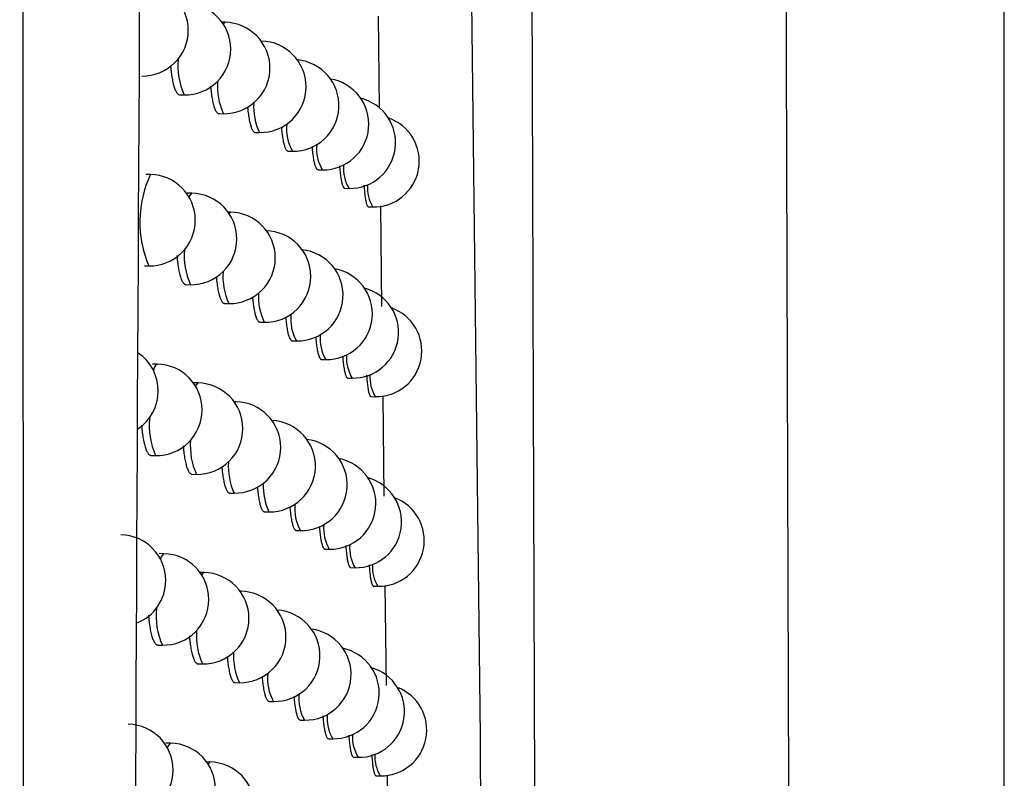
# Model space of a CAD drawing. Header units: millimetres. Extents: x -0.66 to 0.91, y -0.4 to 0.64.
# Tile 59 of 171: x 0.1877 to 0.19847, y 0.02524 to 0.03354. Entities that reach past the tile are written whole.
import ezdxf

# ---------------------------------------------------------------- set-up
doc = ezdxf.new("R2010")
doc.units = ezdxf.units.MM
doc.layers.add('FORMAT', color=7, linetype='Continuous')

msp = doc.modelspace()

# ---------------------------------------------------------------- linework, layer by layer
at = {"layer": 'FORMAT', "color": 7, "linetype": 'Continuous', "lineweight": 25}
for p, q in [((0.198474, 0.022126), (0.198474, 0.135921)), ((0.189947, 0.033509), (0.189913, 0.03351)), ((0.191622, 0.033577), (0.191634, 0.032568)), ((0.189452, 0.032716), (0.1895, 0.032715)), ((0.189881, 0.03251), (0.189929, 0.032509)), ((0.190276, 0.032305), (0.190324, 0.032304)), ((0.190636, 0.0321), (0.190684, 0.032099)), ((0.190964, 0.031896), (0.191011, 0.031895)), ((0.18913, 0.031845), (0.189079, 0.031846)), ((0.191257, 0.031693), (0.191304, 0.031692)), ((0.189585, 0.031639), (0.189534, 0.03164)), ((0.191517, 0.03149), (0.191564, 0.031489)), ((0.191647, 0.0315), (0.19166, 0.030401)), ((0.190006, 0.031433), (0.18998, 0.031434)), ((0.189064, 0.030846), (0.189112, 0.030845)), ((0.189519, 0.03064), (0.189567, 0.030639)), ((0.18994, 0.030434), (0.189988, 0.030434)), ((0.190328, 0.030229), (0.190376, 0.030228)), ((0.190682, 0.030025), (0.190729, 0.030024)), ((0.189205, 0.02977), (0.189154, 0.029771)), ((0.191002, 0.029821), (0.19105, 0.02982)), ((0.189651, 0.029564), (0.1896, 0.029565)), ((0.19129, 0.029618), (0.191337, 0.029617)), ((0.191544, 0.029415), (0.191591, 0.029414)), ((0.191672, 0.029424), (0.191685, 0.028327)), ((0.190065, 0.029359), (0.190046, 0.029359)), ((0.189139, 0.028771), (0.189187, 0.02877)), ((0.189585, 0.028565), (0.189634, 0.028564)), ((0.189999, 0.02836), (0.190047, 0.028359)), ((0.190379, 0.028155), (0.190427, 0.028154)), ((0.190726, 0.027951), (0.190774, 0.02795)), ((0.189278, 0.027696), (0.189227, 0.027697)), ((0.19104, 0.027747), (0.191088, 0.027746)), ((0.189717, 0.02749), (0.189673, 0.027491)), ((0.191322, 0.027544), (0.191369, 0.027543)), ((0.190122, 0.027285), (0.190112, 0.027285)), ((0.191572, 0.027341), (0.191618, 0.02734)), ((0.191697, 0.027349), (0.19171, 0.026255)), ((0.189212, 0.026697), (0.189261, 0.026696)), ((0.189651, 0.026491), (0.189699, 0.026491)), ((0.190056, 0.026286), (0.190104, 0.026285)), ((0.190429, 0.026081), (0.190477, 0.02608)), ((0.19077, 0.025877), (0.190817, 0.025876)), ((0.191078, 0.025673), (0.191126, 0.025673)), ((0.189351, 0.025623), (0.1893, 0.025624)), ((0.191354, 0.02547), (0.191401, 0.02547)), ((0.189781, 0.025417), (0.189746, 0.025418)), ((0.191598, 0.025268), (0.191645, 0.025267)), ((0.191721, 0.025275), (0.191734, 0.024183))]:
    msp.add_line(p, q, dxfattribs=at)
at = {"layer": 'FORMAT', "color": 7, "linetype": 'Continuous', "lineweight": 25, "flags": 128}
for points in [[(0.189926, 0.03349), (0.189947, 0.033509), (0.189947, 0.033509)], [(0.189554, 0.031596), (0.189556, 0.031601), (0.189585, 0.031639), (0.189585, 0.031639)], [(0.189989, 0.031421), (0.190006, 0.031433), (0.190006, 0.031433)], [(0.189624, 0.029529), (0.189651, 0.029564), (0.189651, 0.029564)], [(0.190052, 0.029352), (0.190064, 0.029359), (0.190065, 0.029359)], [(0.189242, 0.027634), (0.189249, 0.027658), (0.189278, 0.027696), (0.189278, 0.027696)], [(0.189692, 0.027464), (0.189716, 0.02749), (0.189717, 0.02749)], [(0.190114, 0.027282), (0.190122, 0.027285), (0.190122, 0.027285)], [(0.189317, 0.025571), (0.189322, 0.025585), (0.18935, 0.025623), (0.189351, 0.025623)], [(0.18976, 0.025398), (0.189781, 0.025417), (0.189781, 0.025417)]]:
    msp.add_lwpolyline(points, dxfattribs=at)
at = {"layer": 'FORMAT', "color": 7, "linetype": 'Continuous', "lineweight": 25}
for centre, radius, start, end in [((0.189045, 0.033421), 0.0005, 360, 88.978431), ((0.189509, 0.033215), 0.0005, 360, 88.978431), ((0.189938, 0.033009), 0.0005, 360, 88.978431), ((0.189045, 0.033421), 0.0005, 268.978431, 360), ((0.190333, 0.032804), 0.0005, 360, 88.978431), ((0.189509, 0.033215), 0.0005, 268.978431, 360), ((0.190207, 0.033033), 0.0007757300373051, 174.482924, 204.245574), ((0.190693, 0.032599), 0.0005, 268.978431, 84.944993), ((0.189938, 0.033009), 0.0005, 268.978431, 360), ((0.190588, 0.032811), 0.0007247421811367, 175.831723, 204.631157), ((0.19102, 0.032395), 0.0005, 268.978431, 80.691777), ((0.190333, 0.032804), 0.0005, 268.978431, 360), ((0.191313, 0.032192), 0.0005, 268.978431, 76.13412), ((0.190941, 0.032592), 0.000681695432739, 177.043955, 205.008201), ((0.191572, 0.031989), 0.0005, 268.978431, 71.192588), ((0.191095, 0.03234), 0.0004756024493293, 173.155191, 210.371436), ((0.191398, 0.032125), 0.0004500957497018, 174.210704, 210.685938), ((0.191671, 0.031913), 0.0004282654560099, 175.174434, 210.986918), ((0.190238, 0.031325), 0.0012234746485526, 154.856983, 203.099878), ((0.189121, 0.031345), 0.0005, 360, 88.978431), ((0.191914, 0.031702), 0.0004097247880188, 176.043273, 211.269353), ((0.189576, 0.031139), 0.0005, 360, 88.978431), ((0.189997, 0.030933), 0.0005, 360, 88.978431), ((0.189121, 0.031345), 0.0005, 268.978431, 360), ((0.189576, 0.031139), 0.0005, 268.978431, 360), ((0.190385, 0.030728), 0.0005, 360, 88.978431), ((0.190262, 0.030953), 0.0007621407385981, 174.834391, 204.342545), ((0.189997, 0.030933), 0.0005, 268.978431, 360), ((0.190738, 0.030524), 0.0005, 268.978431, 84.101155), ((0.190637, 0.030732), 0.0007140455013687, 176.126004, 204.720068), ((0.190385, 0.030728), 0.0005, 268.978431, 360), ((0.191059, 0.03032), 0.0005, 268.978431, 79.860232), ((0.191346, 0.030117), 0.0005, 268.978431, 75.311131), ((0.190985, 0.030514), 0.0006731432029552, 177.294275, 205.089575), ((0.1916, 0.029914), 0.0005, 268.978431, 70.375595), ((0.191135, 0.030262), 0.0004700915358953, 173.377354, 210.436301), ((0.191433, 0.030048), 0.0004457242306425, 174.39895, 210.7437), ((0.188716, 0.029477), 0.0005, 303.683303, 55.737313), ((0.191701, 0.029836), 0.0004248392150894, 175.331315, 211.037144), ((0.189244, 0.029701), 7.94074388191e-05, 119.77682, 183.210211), ((0.189196, 0.02927), 0.0005, 360, 88.978431), ((0.191939, 0.029626), 0.0004070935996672, 176.170689, 211.311644), ((0.189642, 0.029064), 0.0005, 360, 88.978431), ((0.190056, 0.028859), 0.0005, 360, 88.978431), ((0.189196, 0.02927), 0.0005, 268.978431, 360), ((0.189921, 0.029098), 0.0008037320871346, 173.774605, 204.057762), ((0.190436, 0.028654), 0.0005, 268.978431, 87.245203), ((0.189642, 0.029064), 0.0005, 268.978431, 360), ((0.190316, 0.028874), 0.0007494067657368, 175.168793, 204.437112), ((0.190783, 0.02845), 0.0005, 268.978431, 83.262647), ((0.190056, 0.028859), 0.0005, 268.978431, 360), ((0.190686, 0.028654), 0.0007039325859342, 176.408293, 204.806943), ((0.191097, 0.028246), 0.0005, 268.978431, 79.032982), ((0.191029, 0.028437), 0.0006650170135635, 177.535331, 205.16906), ((0.191378, 0.028043), 0.0005, 268.978431, 74.491695), ((0.191174, 0.028186), 0.0004648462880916, 173.59173, 210.499567), ((0.191627, 0.02784), 0.0005, 268.978431, 69.561755), ((0.191467, 0.027972), 0.0004415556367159, 174.580606, 210.799915), ((0.188798, 0.027403), 0.0005, 360, 88.978431), ((0.189269, 0.027196), 0.0005, 360, 88.978431), ((0.191731, 0.02776), 0.0004215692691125, 175.482554, 211.085887), ((0.189708, 0.02699), 0.0005, 360, 88.978431), ((0.191964, 0.027551), 0.0004045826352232, 176.29329, 211.352546), ((0.188798, 0.027403), 0.0005, 291.727753, 360), ((0.190113, 0.026785), 0.0005, 360, 88.978431), ((0.189269, 0.027196), 0.0005, 268.978431, 360), ((0.18998, 0.027019), 0.000788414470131, 174.159543, 204.15856), ((0.190486, 0.02658), 0.0005, 268.978431, 86.397547), ((0.189708, 0.02699), 0.0005, 268.978431, 360), ((0.19037, 0.026797), 0.0007374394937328, 175.487831, 204.529412), ((0.190826, 0.026376), 0.0005, 268.978431, 82.429234), ((0.190113, 0.026785), 0.0005, 268.978431, 360), ((0.190734, 0.026577), 0.0006943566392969, 176.679427, 204.891837), ((0.191134, 0.026172), 0.0005, 268.978431, 78.209867), ((0.19141, 0.025969), 0.0005, 268.978431, 73.675724), ((0.190897, 0.026325), 0.0004856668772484, 172.757246, 210.25704), ((0.191654, 0.025767), 0.0005, 268.978431, 68.751052), ((0.191213, 0.02611), 0.0004598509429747, 173.79863, 210.561255), ((0.191501, 0.025897), 0.0004375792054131, 174.755896, 210.854602), ((0.188879, 0.02533), 0.0005, 360, 88.978431), ((0.19176, 0.025686), 0.0004184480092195, 175.628325, 211.133166), ((0.189342, 0.025123), 0.0005, 360, 88.978431), ((0.191988, 0.025477), 0.0004021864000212, 176.411221, 211.392083), ((0.188879, 0.02533), 0.0005, 268.978431, 360), ((0.189772, 0.024918), 0.0005, 360, 88.978431)]:
    msp.add_arc(centre, radius, start, end, dxfattribs=at)
for points, knots in [([(0.1958452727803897, 0.1341201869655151), (0.1958674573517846, 0.1217911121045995), (0.1959118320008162, 0.0971299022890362), (0.1960024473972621, 0.060297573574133), (0.1960787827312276, 0.0358944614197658), (0.1961169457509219, 0.0236943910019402)], [0, 0, 0, 0, 0.3333052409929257, 0.6666932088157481, 1, 1, 1, 1]), ([(0.1933480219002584, 0.0217882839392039), (0.1933383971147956, 0.0246374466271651), (0.1932891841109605, 0.039205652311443), (0.1932091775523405, 0.0655934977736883), (0.1931469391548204, 0.0897799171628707), (0.1931180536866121, 0.1021753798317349), (0.1931167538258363, 0.1027331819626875)], [0, 0, 0, 0, 0.1061557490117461, 0.5427906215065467, 0.979425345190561, 1, 1, 1, 1]), ([(0.1927901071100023, 0.0213730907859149), (0.1927143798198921, 0.0279605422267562), (0.1925628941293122, 0.0411381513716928), (0.1922969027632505, 0.0610178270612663), (0.1919990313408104, 0.0809722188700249), (0.1917604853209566, 0.0943342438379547), (0.1916411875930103, 0.1010166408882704)], [0, 0, 0, 0, 0.2497424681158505, 0.4995875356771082, 0.7497419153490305, 1, 1, 1, 1]), ([(0.1877643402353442, -0.0006604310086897), (0.1877633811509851, 0.0003869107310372), (0.1877554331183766, 0.0090663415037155), (0.1877418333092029, 0.0253824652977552), (0.1877256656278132, 0.0482942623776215), (0.1877123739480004, 0.0712143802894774), (0.1877042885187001, 0.0885041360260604), (0.1877004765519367, 0.0981526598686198), (0.187699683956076, 0.1001588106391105)], [0, 0, 0, 0, 0.0311834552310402, 0.2584205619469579, 0.4856768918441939, 0.7129909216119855, 0.9403241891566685, 1, 1, 1, 1]), ([(0.1896683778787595, 0.097464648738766), (0.1895188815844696, 0.086539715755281), (0.1892198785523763, 0.0646890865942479), (0.1889767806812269, 0.0319072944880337), (0.1889076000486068, 0.0100701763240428), (0.1888730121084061, -0.0008476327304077)], [0, 0, 0, 0, 0.3333330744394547, 0.6666894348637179, 1, 1, 1, 1]), ([(0.1893506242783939, 0.033037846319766), (0.1893519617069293, 0.0330197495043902), (0.1893542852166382, 0.032988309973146), (0.1893592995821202, 0.0329474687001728), (0.1893659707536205, 0.0329013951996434), (0.1893740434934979, 0.0328595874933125), (0.1893832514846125, 0.0328230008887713), (0.1893931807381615, 0.0327900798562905), (0.1894040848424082, 0.0327629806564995), (0.1894156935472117, 0.0327424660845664), (0.1894247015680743, 0.032730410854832), (0.1894339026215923, 0.0327219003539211), (0.1894429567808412, 0.0327167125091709), (0.1894489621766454, 0.0327162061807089), (0.189451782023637, 0.0327159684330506)], [0, 0, 0, 0, 0.0963917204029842, 0.1674609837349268, 0.2364147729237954, 0.3759019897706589, 0.4470938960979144, 0.516268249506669, 0.6562015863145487, 0.7276217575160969, 0.7970054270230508, 0.8668730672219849, 0.9374899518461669, 1, 1, 1, 1]), ([(0.1897892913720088, 0.0328106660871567), (0.1897900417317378, 0.0327997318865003), (0.189791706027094, 0.0327754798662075), (0.1897956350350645, 0.0327413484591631), (0.1898017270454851, 0.0326951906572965), (0.1898091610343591, 0.0326533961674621), (0.189817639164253, 0.0326168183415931), (0.1898267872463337, 0.0325839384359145), (0.1898368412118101, 0.0325568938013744), (0.1898475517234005, 0.0325364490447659), (0.1898558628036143, 0.0325244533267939), (0.1898643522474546, 0.0325160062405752), (0.1898726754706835, 0.0325108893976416), (0.1898781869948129, 0.0325104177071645), (0.189880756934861, 0.0325101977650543)], [0, 0, 0, 0, 0.0608041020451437, 0.1348632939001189, 0.2066686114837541, 0.3519273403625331, 0.4260687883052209, 0.4980191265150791, 0.6435713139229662, 0.7178630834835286, 0.7899473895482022, 0.8625350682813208, 0.9359021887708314, 1, 1, 1, 1]), ([(0.1901934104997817, 0.0325840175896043), (0.1901936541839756, 0.0325802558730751), (0.1901947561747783, 0.0325632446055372), (0.1901977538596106, 0.0325359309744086), (0.1902032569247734, 0.0324896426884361), (0.1902100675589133, 0.0324478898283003), (0.1902178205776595, 0.0324113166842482), (0.1902261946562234, 0.0323784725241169), (0.190235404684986, 0.0323514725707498), (0.1902452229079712, 0.0323310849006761), (0.1902528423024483, 0.0323191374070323), (0.1902606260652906, 0.032310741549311), (0.1902682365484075, 0.0323056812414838), (0.1902732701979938, 0.032305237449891), (0.190275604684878, 0.0323050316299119)], [0, 0, 0, 0, 0.0219395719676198, 0.0992153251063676, 0.174100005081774, 0.3255906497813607, 0.4029160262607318, 0.4778842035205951, 0.6295439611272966, 0.7069561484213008, 0.7819974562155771, 0.8575632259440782, 0.933941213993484, 1, 1, 1, 1]), ([(0.1905631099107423, 0.0323618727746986), (0.1905639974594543, 0.0323514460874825), (0.1905659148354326, 0.0323289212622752), (0.1905708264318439, 0.0322849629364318), (0.1905769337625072, 0.0322430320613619), (0.1905839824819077, 0.0322065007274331), (0.1905915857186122, 0.0321736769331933), (0.1905999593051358, 0.0321467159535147), (0.1906088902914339, 0.0321263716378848), (0.190615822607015, 0.0321144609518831), (0.1906229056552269, 0.0321061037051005), (0.1906298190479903, 0.0321010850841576), (0.1906343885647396, 0.0321006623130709), (0.1906365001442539, 0.0321004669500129)], [0, 0, 0, 0, 0.0669257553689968, 0.1445800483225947, 0.3016754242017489, 0.3818638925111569, 0.4595553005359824, 0.6167259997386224, 0.6969533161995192, 0.7746732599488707, 0.8529366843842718, 0.9320418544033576, 1, 1, 1, 1]), ([(0.1908982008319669, 0.0321494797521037), (0.1908987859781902, 0.0321418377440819), (0.1909002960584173, 0.0321221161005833), (0.1909044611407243, 0.0320808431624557), (0.1909099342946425, 0.0320388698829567), (0.1909178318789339, 0.0319933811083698), (0.1909249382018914, 0.0319623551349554), (0.190932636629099, 0.031937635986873), (0.1909406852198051, 0.0319172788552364), (0.1909491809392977, 0.0319037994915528), (0.1909575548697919, 0.0318971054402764), (0.1909616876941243, 0.0318966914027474), (0.1909635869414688, 0.0318965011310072)], [0, 0, 0, 0, 0.0500510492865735, 0.1291661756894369, 0.2892179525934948, 0.3709168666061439, 0.5290024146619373, 0.6101134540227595, 0.6918209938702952, 0.8499125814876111, 0.9310270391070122, 1, 1, 1, 1]), ([(0.1911993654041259, 0.0319376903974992), (0.1911996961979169, 0.0319328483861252), (0.1912008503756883, 0.0319159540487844), (0.1912043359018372, 0.0318774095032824), (0.1912091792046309, 0.0318353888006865), (0.1912148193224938, 0.0317988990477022), (0.1912209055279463, 0.0317661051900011), (0.1912276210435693, 0.0317392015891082), (0.1912347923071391, 0.0317188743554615), (0.1912422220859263, 0.0317031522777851), (0.1912496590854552, 0.0316940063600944), (0.1912552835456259, 0.0316933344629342), (0.1912569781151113, 0.0316931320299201)], [0, 0, 0, 0, 0.0323774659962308, 0.1129687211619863, 0.2760071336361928, 0.3592310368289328, 0.4398206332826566, 0.6028556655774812, 0.6860778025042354, 0.7666666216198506, 0.9296999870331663, 1, 1, 1, 1]), ([(0.1914666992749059, 0.0317264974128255), (0.1914668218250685, 0.0317244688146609), (0.1914676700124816, 0.0317104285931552), (0.1914705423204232, 0.0316746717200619), (0.1914747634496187, 0.0316325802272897), (0.1914797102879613, 0.0315961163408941), (0.1914850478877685, 0.0315633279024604), (0.1914909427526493, 0.0315364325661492), (0.1914972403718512, 0.0315161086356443), (0.1915037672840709, 0.0315003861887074), (0.1915103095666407, 0.0314912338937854), (0.1915152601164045, 0.0314905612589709), (0.1915167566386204, 0.0314903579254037)], [0, 0, 0, 0, 0.0138641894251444, 0.0959560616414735, 0.2620299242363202, 0.3468028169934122, 0.4289032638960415, 0.5949940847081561, 0.6797751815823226, 0.7618940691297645, 0.9280219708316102, 1, 1, 1, 1]), ([(0.1894204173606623, 0.0309567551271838), (0.1894215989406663, 0.0309404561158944), (0.1894237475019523, 0.0309108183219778), (0.1894284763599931, 0.03087165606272), (0.1894350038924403, 0.030825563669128), (0.18944291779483, 0.0307837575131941), (0.189451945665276, 0.0307471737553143), (0.189461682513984, 0.0307142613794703), (0.1894723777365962, 0.0306871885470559), (0.1894837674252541, 0.0306666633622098), (0.1894955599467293, 0.0306507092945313), (0.1895074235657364, 0.0306413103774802), (0.1895163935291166, 0.0306404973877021), (0.1895191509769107, 0.0306402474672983)], [0, 0, 0, 0, 0.0877446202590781, 0.1595530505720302, 0.2292108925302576, 0.3701231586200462, 0.4420433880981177, 0.5119020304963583, 0.6532204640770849, 0.7253485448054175, 0.7953971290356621, 0.9371032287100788, 1, 1, 1, 1]), ([(0.1898508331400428, 0.0307300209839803), (0.1898514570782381, 0.0307207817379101), (0.1898529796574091, 0.0306982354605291), (0.1898566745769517, 0.0306657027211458), (0.1898626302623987, 0.0306195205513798), (0.1898699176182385, 0.0305777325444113), (0.1898782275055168, 0.0305411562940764), (0.1898871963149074, 0.030508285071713), (0.1898970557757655, 0.030481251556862), (0.1899075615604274, 0.0304608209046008), (0.1899157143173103, 0.030448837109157), (0.1899240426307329, 0.0304404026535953), (0.1899322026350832, 0.0304352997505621), (0.1899376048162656, 0.0304348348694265), (0.1899401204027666, 0.0304346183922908)], [0, 0, 0, 0, 0.0519321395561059, 0.1267285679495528, 0.1992386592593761, 0.345923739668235, 0.4207939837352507, 0.4934336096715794, 0.6403808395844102, 0.71538540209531, 0.7881439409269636, 0.8614106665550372, 0.9354643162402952, 1, 1, 1, 1]), ([(0.1902472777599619, 0.0305038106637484), (0.1902474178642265, 0.0305016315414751), (0.1902484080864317, 0.0304862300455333), (0.1902512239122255, 0.0304604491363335), (0.1902565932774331, 0.0304141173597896), (0.1902632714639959, 0.0303723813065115), (0.1902708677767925, 0.0303358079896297), (0.1902790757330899, 0.0303029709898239), (0.1902881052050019, 0.0302759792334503), (0.1902977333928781, 0.0302556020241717), (0.1903052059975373, 0.030243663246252), (0.19031284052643, 0.0302352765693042), (0.1903203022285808, 0.0302302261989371), (0.190325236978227, 0.03022978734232), (0.1903275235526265, 0.030229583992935)], [0, 0, 0, 0, 0.0128581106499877, 0.0908779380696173, 0.1664764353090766, 0.3194115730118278, 0.3974748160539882, 0.4731455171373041, 0.6262269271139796, 0.7043652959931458, 0.7800983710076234, 0.8563608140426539, 0.9334430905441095, 1, 1, 1, 1]), ([(0.1906097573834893, 0.0302848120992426), (0.1906105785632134, 0.0302749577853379), (0.1906124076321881, 0.0302530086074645), (0.1906171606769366, 0.0302096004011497), (0.1906231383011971, 0.0301676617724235), (0.1906300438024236, 0.0301311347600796), (0.1906374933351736, 0.030098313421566), (0.1906457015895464, 0.0300713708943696), (0.1906566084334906, 0.0300459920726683), (0.1906658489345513, 0.0300324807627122), (0.1906749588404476, 0.0300257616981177), (0.1906794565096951, 0.0300253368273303), (0.1906815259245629, 0.0300251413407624)], [0, 0, 0, 0, 0.0635188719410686, 0.141479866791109, 0.2991959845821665, 0.3797016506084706, 0.4576924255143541, 0.6154690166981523, 0.6960059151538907, 0.8518728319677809, 0.9318454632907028, 1, 1, 1, 1]), ([(0.1909383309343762, 0.0300726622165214), (0.1909388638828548, 0.0300655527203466), (0.1909403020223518, 0.0300463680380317), (0.1909443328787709, 0.0300056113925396), (0.1909496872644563, 0.0299636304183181), (0.1909574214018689, 0.0299181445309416), (0.1909643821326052, 0.029887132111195), (0.1909719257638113, 0.0298623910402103), (0.1909817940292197, 0.0298370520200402), (0.1909920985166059, 0.0298224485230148), (0.1910004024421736, 0.0298215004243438), (0.191002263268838, 0.0298212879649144)], [0, 0, 0, 0, 0.0467647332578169, 0.1261927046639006, 0.2868775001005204, 0.3688996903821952, 0.5276038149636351, 0.6090323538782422, 0.6910597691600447, 0.9307695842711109, 0.9999999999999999, 0.9999999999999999, 0.9999999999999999, 0.9999999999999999]), ([(0.1912335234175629, 0.0298611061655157), (0.1912338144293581, 0.029856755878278), (0.1912349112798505, 0.029840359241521), (0.1912382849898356, 0.0298022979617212), (0.1912430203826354, 0.02976026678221), (0.1912485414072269, 0.0297237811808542), (0.191254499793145, 0.029690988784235), (0.1912610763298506, 0.0296640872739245), (0.1912681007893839, 0.0296437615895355), (0.1912753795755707, 0.0296280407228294), (0.1912826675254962, 0.0296188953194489), (0.1912881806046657, 0.0296182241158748), (0.1912898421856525, 0.0296180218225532)], [0, 0, 0, 0, 0.0291981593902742, 0.1100505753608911, 0.2736173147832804, 0.3571108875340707, 0.437962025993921, 0.6015261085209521, 0.6850182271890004, 0.7658702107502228, 0.9294358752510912, 1, 1, 1, 1]), ([(0.1914954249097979, 0.0296501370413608), (0.191495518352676, 0.029648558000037), (0.1914963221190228, 0.029634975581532), (0.1914991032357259, 0.0295996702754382), (0.1915032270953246, 0.029557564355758), (0.1915080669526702, 0.0295211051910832), (0.1915132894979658, 0.0294883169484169), (0.1915190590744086, 0.0294614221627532), (0.1915252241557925, 0.0294410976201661), (0.1915316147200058, 0.0294253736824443), (0.1915380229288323, 0.0294162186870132), (0.1915428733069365, 0.0294155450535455), (0.1915443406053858, 0.0294153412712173)], [0, 0, 0, 0, 0.0108310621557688, 0.0931654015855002, 0.2597296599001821, 0.3447527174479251, 0.427099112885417, 0.5936873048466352, 0.6787220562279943, 0.7610919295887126, 0.9277273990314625, 1, 1, 1, 1]), ([(0.1890330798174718, 0.0291035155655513), (0.1890347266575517, 0.0290820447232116), (0.1890373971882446, 0.0290472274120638), (0.1890429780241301, 0.0290032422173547), (0.1890499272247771, 0.02895720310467), (0.1890583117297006, 0.0289153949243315), (0.1890678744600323, 0.0288788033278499), (0.1890781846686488, 0.0288458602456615), (0.1890895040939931, 0.0288187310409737), (0.189101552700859, 0.0287981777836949), (0.1891109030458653, 0.0287860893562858), (0.1891204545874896, 0.0287775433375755), (0.1891298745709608, 0.0287723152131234), (0.189136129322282, 0.0287717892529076), (0.189139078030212, 0.0287715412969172)], [0, 0, 0, 0, 0.112168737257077, 0.181893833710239, 0.2495697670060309, 0.3864703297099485, 0.4563399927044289, 0.5242777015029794, 0.6617076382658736, 0.7318480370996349, 0.8000369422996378, 0.8687011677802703, 0.9381011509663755, 1, 1, 1, 1]), ([(0.189489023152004, 0.0288766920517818), (0.1894900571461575, 0.0288621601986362), (0.1894920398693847, 0.0288342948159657), (0.1894964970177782, 0.0287967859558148), (0.1895028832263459, 0.0287506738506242), (0.1895106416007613, 0.0287088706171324), (0.1895194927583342, 0.0286722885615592), (0.1895290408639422, 0.0286393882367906), (0.1895395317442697, 0.0286123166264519), (0.1895507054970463, 0.0285918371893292), (0.1895593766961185, 0.0285798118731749), (0.1895682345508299, 0.0285713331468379), (0.1895769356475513, 0.0285661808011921), (0.1895827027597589, 0.028565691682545), (0.189585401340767, 0.0285654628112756)], [0, 0, 0, 0, 0.0790477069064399, 0.151576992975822, 0.2219218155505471, 0.3642245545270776, 0.4368554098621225, 0.5073823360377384, 0.6500534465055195, 0.7228728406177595, 0.7935713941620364, 0.8647633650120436, 0.9367192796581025, 1, 1, 1, 1]), ([(0.1899113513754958, 0.0286503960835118), (0.1899118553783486, 0.0286428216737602), (0.1899132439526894, 0.0286219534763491), (0.1899167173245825, 0.0285909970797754), (0.1899225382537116, 0.028544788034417), (0.189929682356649, 0.0285030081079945), (0.189937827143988, 0.0284664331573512), (0.189946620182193, 0.0284335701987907), (0.1899562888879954, 0.0284065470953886), (0.1899665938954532, 0.028386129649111), (0.1899745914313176, 0.0283741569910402), (0.1899827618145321, 0.0283657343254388), (0.1899907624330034, 0.0283606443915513), (0.1899960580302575, 0.0283601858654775), (0.1899985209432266, 0.0283599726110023)], [0, 0, 0, 0, 0.0430366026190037, 0.1185698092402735, 0.1917848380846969, 0.3398965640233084, 0.4154957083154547, 0.4888258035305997, 0.6371704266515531, 0.7128889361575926, 0.7863239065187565, 0.8602718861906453, 0.9350142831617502, 1, 1, 1, 1]), ([(0.190300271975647, 0.0284246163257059), (0.1903003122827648, 0.0284239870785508), (0.1903011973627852, 0.0284101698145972), (0.1903038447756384, 0.0283859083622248), (0.190309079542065, 0.0283395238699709), (0.1903156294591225, 0.0282978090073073), (0.190323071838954, 0.0282612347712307), (0.1903311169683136, 0.0282284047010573), (0.1903399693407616, 0.0282014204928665), (0.1903494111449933, 0.0281810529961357), (0.1903567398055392, 0.0281691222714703), (0.1903642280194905, 0.0281607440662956), (0.1903715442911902, 0.0281557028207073), (0.1903763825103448, 0.0281552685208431), (0.1903786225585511, 0.0281550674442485)], [0, 0, 0, 0, 0.003758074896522, 0.0825213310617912, 0.1588335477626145, 0.3132129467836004, 0.3920138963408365, 0.4683879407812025, 0.6228926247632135, 0.7017579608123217, 0.7781845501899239, 0.8551454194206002, 0.9329337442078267, 1, 1, 1, 1]), ([(0.1906556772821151, 0.0282087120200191), (0.1906564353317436, 0.0281994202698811), (0.1906581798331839, 0.0281780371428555), (0.1906627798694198, 0.028135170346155), (0.1906686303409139, 0.0280932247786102), (0.1906753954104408, 0.0280566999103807), (0.1906826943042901, 0.0280238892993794), (0.1906907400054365, 0.0279969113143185), (0.1907035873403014, 0.0279665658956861), (0.1907148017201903, 0.0279519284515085), (0.1907238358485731, 0.0279509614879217), (0.1907258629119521, 0.0279507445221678)], [0, 0, 0, 0, 0.0601595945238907, 0.1384454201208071, 0.2968189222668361, 0.3776604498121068, 0.4559696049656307, 0.6143905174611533, 0.695256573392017, 0.9316221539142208, 1, 1, 1, 1]), ([(0.1909778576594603, 0.0279968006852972), (0.1909783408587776, 0.0279902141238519), (0.1909797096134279, 0.0279715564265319), (0.1909825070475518, 0.0279427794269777), (0.1909861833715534, 0.0279104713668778), (0.1909903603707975, 0.0278802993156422), (0.1909964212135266, 0.0278438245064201), (0.1910032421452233, 0.0278128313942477), (0.1910106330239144, 0.0277880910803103), (0.1910203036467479, 0.0277627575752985), (0.1910304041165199, 0.0277481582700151), (0.1910385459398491, 0.0277472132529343), (0.1910403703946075, 0.0277470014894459)], [0, 0, 0, 0, 0.0434834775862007, 0.1231752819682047, 0.2034244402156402, 0.2845368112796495, 0.3668316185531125, 0.5260578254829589, 0.6077543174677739, 0.6900516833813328, 0.9305454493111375, 1, 1, 1, 1]), ([(0.1912671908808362, 0.0277854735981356), (0.1912674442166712, 0.0277816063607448), (0.1912684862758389, 0.0277656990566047), (0.1912717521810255, 0.0277281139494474), (0.191276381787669, 0.0276860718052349), (0.1912817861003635, 0.0276495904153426), (0.1912876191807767, 0.0276167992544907), (0.1912940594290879, 0.0275898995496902), (0.1913009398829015, 0.0275695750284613), (0.19130807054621, 0.0275538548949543), (0.1913152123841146, 0.0275447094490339), (0.1913206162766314, 0.0275440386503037), (0.1913222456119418, 0.0275438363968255)], [0, 0, 0, 0, 0.0260522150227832, 0.1071619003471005, 0.2712490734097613, 0.355008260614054, 0.4361176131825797, 0.6002039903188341, 0.6839626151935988, 0.7650750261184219, 0.9291674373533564, 1, 1, 1, 1]), ([(0.1915237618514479, 0.027574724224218), (0.1915238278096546, 0.0275735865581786), (0.1915245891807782, 0.0275604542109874), (0.1915272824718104, 0.0275255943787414), (0.1915313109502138, 0.0274834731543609), (0.191536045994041, 0.0274470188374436), (0.1915411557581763, 0.0274142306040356), (0.1915468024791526, 0.0273873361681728), (0.191552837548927, 0.0273670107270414), (0.1915590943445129, 0.0273512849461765), (0.191565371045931, 0.0273421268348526), (0.1915701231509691, 0.0273414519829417), (0.1915715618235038, 0.0273412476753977)], [0, 0, 0, 0, 0.0078318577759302, 0.0904049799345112, 0.2574521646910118, 0.342721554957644, 0.4253106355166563, 0.5923895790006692, 0.6776745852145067, 0.760292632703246, 0.9274299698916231, 1, 1, 1, 1]), ([(0.1891090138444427, 0.0270240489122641), (0.1891104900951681, 0.0270044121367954), (0.1891129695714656, 0.0269714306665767), (0.189118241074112, 0.0269291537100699), (0.1891250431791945, 0.0268830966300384), (0.1891332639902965, 0.0268412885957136), (0.1891426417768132, 0.0268046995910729), (0.1891527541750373, 0.0267717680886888), (0.1891638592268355, 0.026744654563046), (0.1891756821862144, 0.0267241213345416), (0.1891848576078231, 0.0267120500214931), (0.1891942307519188, 0.0267035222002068), (0.1892034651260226, 0.0266983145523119), (0.1892095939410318, 0.0266977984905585), (0.1892124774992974, 0.026697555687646)], [0, 0, 0, 0, 0.1036640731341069, 0.1741117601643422, 0.2424744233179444, 0.3807650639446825, 0.4513452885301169, 0.5199479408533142, 0.6587239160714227, 0.7295523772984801, 0.7983848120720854, 0.8676972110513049, 0.9377525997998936, 1, 1, 1, 1]), ([(0.1895564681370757, 0.0267976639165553), (0.1895573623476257, 0.0267848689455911), (0.1895591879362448, 0.026758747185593), (0.1895633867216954, 0.0267228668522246), (0.1895696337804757, 0.0266767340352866), (0.1895772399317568, 0.026634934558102), (0.1895859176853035, 0.0265983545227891), (0.189595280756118, 0.0265654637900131), (0.1896055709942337, 0.026538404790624), (0.1896165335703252, 0.0265179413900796), (0.1896250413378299, 0.026505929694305), (0.1896337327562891, 0.0264974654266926), (0.1896422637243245, 0.0264923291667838), (0.1896479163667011, 0.0264918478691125), (0.1896505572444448, 0.0264916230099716)], [0, 0, 0, 0, 0.0703353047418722, 0.1435940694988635, 0.2146349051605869, 0.3583463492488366, 0.4316970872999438, 0.5029024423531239, 0.6469467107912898, 0.7204678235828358, 0.7918275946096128, 0.8636855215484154, 0.9363147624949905, 1, 1, 1, 1]), ([(0.1899708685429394, 0.0265717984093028), (0.1899712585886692, 0.0265658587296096), (0.1899725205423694, 0.0265466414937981), (0.1899757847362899, 0.0265172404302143), (0.1899814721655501, 0.0264710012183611), (0.1899884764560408, 0.0264292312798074), (0.1899964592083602, 0.0263926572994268), (0.1900050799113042, 0.0263598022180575), (0.1900145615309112, 0.0263327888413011), (0.1900246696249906, 0.0263123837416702), (0.1900325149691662, 0.0263004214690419), (0.1900405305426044, 0.0262920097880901), (0.1900483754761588, 0.0262869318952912), (0.1900535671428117, 0.0262864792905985), (0.190055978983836, 0.0262862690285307)], [0, 0, 0, 0, 0.0341189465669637, 0.1103884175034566, 0.1843084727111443, 0.3338469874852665, 0.4101750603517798, 0.4841967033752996, 0.6339408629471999, 0.7103743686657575, 0.7844878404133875, 0.8591191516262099, 0.9345523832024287, 1, 1, 1, 1]), ([(0.1903524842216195, 0.02634650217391), (0.1903535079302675, 0.0263348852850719), (0.1903555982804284, 0.0263111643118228), (0.1903608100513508, 0.0262660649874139), (0.1903671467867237, 0.0262241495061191), (0.1903744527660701, 0.026187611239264), (0.1903823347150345, 0.0261547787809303), (0.1903910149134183, 0.0261278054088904), (0.1904002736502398, 0.0261074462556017), (0.1904074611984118, 0.0260955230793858), (0.1904148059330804, 0.0260871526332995), (0.1904219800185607, 0.0260821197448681), (0.1904267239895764, 0.0260816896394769), (0.1904289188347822, 0.026081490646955)], [0, 0, 0, 0, 0.0739418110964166, 0.1509846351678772, 0.3068424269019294, 0.3863984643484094, 0.4634936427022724, 0.61945755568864, 0.6990681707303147, 0.7762069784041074, 0.853885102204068, 0.9323984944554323, 1, 1, 1, 1]), ([(0.1907008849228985, 0.0261335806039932), (0.1907015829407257, 0.0261248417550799), (0.1907032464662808, 0.0261040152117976), (0.1907076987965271, 0.0260616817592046), (0.1907134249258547, 0.0260197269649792), (0.1907200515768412, 0.0259832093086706), (0.1907254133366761, 0.0259586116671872), (0.1907311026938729, 0.0259370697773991), (0.1907371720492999, 0.0259184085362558), (0.1907476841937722, 0.0258930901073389), (0.1907586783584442, 0.0258784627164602), (0.190767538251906, 0.0258775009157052), (0.1907695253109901, 0.0258772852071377)], [0, 0, 0, 0, 0.0567973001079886, 0.1353600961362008, 0.2942941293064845, 0.3754220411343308, 0.4540025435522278, 0.5331325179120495, 0.6131134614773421, 0.6942600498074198, 0.9314299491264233, 1, 1, 1, 1]), ([(0.1910167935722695, 0.0259219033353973), (0.191017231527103, 0.0259158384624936), (0.1910194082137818, 0.0258856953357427), (0.1910235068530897, 0.0258471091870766), (0.191028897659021, 0.0258069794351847), (0.1910348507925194, 0.0257704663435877), (0.1910415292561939, 0.0257394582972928), (0.1910487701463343, 0.0257147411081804), (0.1910544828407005, 0.02569942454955), (0.1910603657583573, 0.0256875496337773), (0.1910663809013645, 0.025679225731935), (0.191072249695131, 0.0256742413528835), (0.1910761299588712, 0.0256738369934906), (0.1910779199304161, 0.0256736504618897)], [0, 0, 0, 0, 0.0402242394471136, 0.1999191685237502, 0.2818560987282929, 0.3643956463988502, 0.5240914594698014, 0.6060289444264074, 0.6885690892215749, 0.7684966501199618, 0.8489832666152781, 0.9303357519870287, 1, 1, 1, 1]), ([(0.1913003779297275, 0.0257108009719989), (0.1913005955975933, 0.0257074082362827), (0.1913015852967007, 0.0256919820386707), (0.1913047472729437, 0.0256548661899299), (0.1913092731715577, 0.0256128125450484), (0.1913145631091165, 0.0255763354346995), (0.1913202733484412, 0.0255435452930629), (0.1913265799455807, 0.0255166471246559), (0.1913333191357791, 0.0254963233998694), (0.1913403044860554, 0.0254806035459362), (0.1913473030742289, 0.0254714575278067), (0.1913525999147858, 0.0254707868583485), (0.1913541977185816, 0.0254705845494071)], [0, 0, 0, 0, 0.0229396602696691, 0.1043027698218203, 0.268902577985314, 0.3529233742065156, 0.434287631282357, 0.5988895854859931, 0.6829112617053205, 0.7642813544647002, 0.9288949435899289, 1, 1, 1, 1]), ([(0.1915517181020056, 0.0255002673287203), (0.1915517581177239, 0.0254995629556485), (0.1915524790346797, 0.0254868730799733), (0.1915550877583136, 0.025452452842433), (0.1915590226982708, 0.0254103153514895), (0.1915636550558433, 0.0253738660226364), (0.1915686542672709, 0.0253410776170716), (0.1915741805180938, 0.0253141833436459), (0.1915800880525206, 0.0252938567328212), (0.1915862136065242, 0.0252781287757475), (0.1915923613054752, 0.0252689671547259), (0.1915970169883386, 0.0252682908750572), (0.191598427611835, 0.0252680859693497)], [0, 0, 0, 0, 0.0048665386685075, 0.0876748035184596, 0.2551975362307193, 0.3407094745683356, 0.4235379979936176, 0.5911011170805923, 0.6766330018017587, 0.7594964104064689, 0.9271299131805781, 1, 1, 1, 1])]:
    msp.add_open_spline(points, degree=3, knots=knots, dxfattribs=at)

doc.saveas('drawing.dxf')
